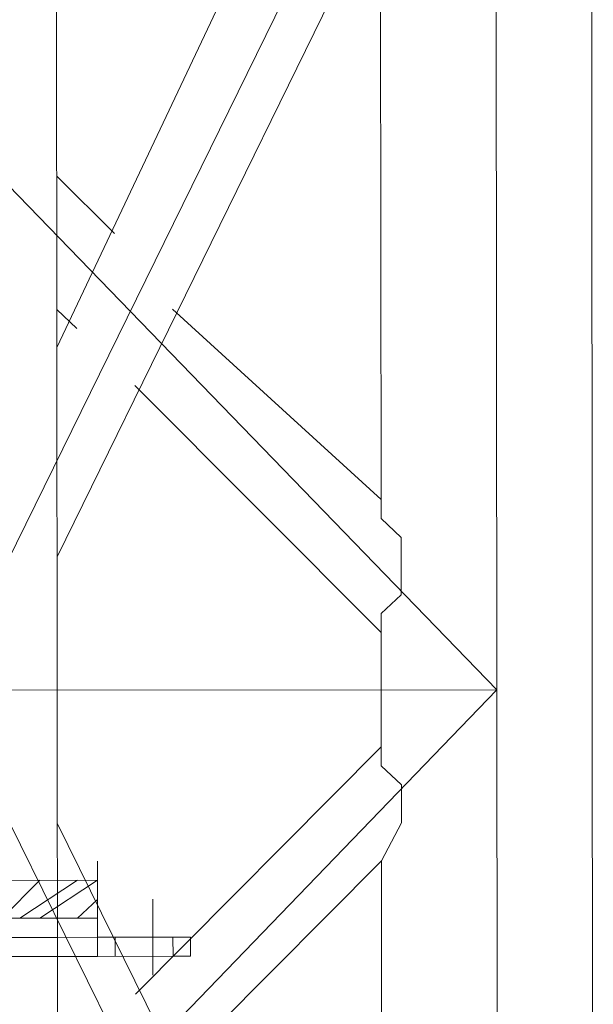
# Model space of a CAD drawing. Header units: inches. Extents: x -5850 to 5646, y 8947 to 13007.
# Tile 190 of 256: x -4144 to -4131, y 11055 to 11076. Entities that reach past the tile are written whole.
import ezdxf

# ---------------------------------------------------------------- set-up
doc = ezdxf.new("R2010")
doc.units = ezdxf.units.IN
doc.header["$MEASUREMENT"] = 0
doc.layers.add('at_Entity', color=7, linetype='Continuous')

msp = doc.modelspace()

# ---------------------------------------------------------------- linework, layer by layer
at = {"layer": 'at_Entity', "color": 7, "lineweight": 20}
for p, q in [((-4157.708, 11086.496), (-4133.596, 11061.591)), ((-4133.618, 11086.518), (-4145.864, 11061.58)), ((-4143.355, 11061.582), (-4143.377, 11086.509)), ((-4133.596, 11061.591), (-4133.618, 11086.518)), ((-4131.477, 11061.593), (-4131.499, 11086.52)), ((-4143.362, 11069.189), (-4136.571, 11083.56)), ((-4143.357, 11064.544), (-4134.451, 11082.714)), ((-4136.177, 11078.909), (-4136.165, 11065.816)), ((-4143.365, 11072.992), (-4142.081, 11071.722)), ((-4143.362, 11070.036), (-4142.916, 11069.613)), ((-4140.797, 11070.039), (-4136.165, 11065.816)), ((-4141.632, 11068.348), (-4136.162, 11062.86)), ((-4136.165, 11065.816), (-4136.165, 11065.392)), ((-4136.165, 11065.392), (-4135.718, 11064.974)), ((-4135.718, 11064.974), (-4135.717, 11063.703)), ((-4135.717, 11063.703), (-4136.163, 11063.284)), ((-4136.163, 11063.284), (-4136.162, 11062.86)), ((-4136.162, 11062.86), (-4136.161, 11061.589)), ((-4157.686, 11061.57), (-4133.596, 11061.591)), ((-4133.596, 11061.591), (-4157.664, 11036.649)), ((-4145.864, 11061.58), (-4133.574, 11036.67)), ((-4143.333, 11036.661), (-4143.355, 11061.582)), ((-4136.161, 11061.589), (-4136.16, 11060.323)), ((-4133.574, 11036.67), (-4133.596, 11061.591)), ((-4131.455, 11036.672), (-4131.477, 11061.593)), ((-4136.16, 11060.323), (-4136.16, 11060.747)), ((-4136.16, 11060.323), (-4141.62, 11054.831)), ((-4141.62, 11054.831), (-4136.16, 11060.323)), ((-4136.16, 11059.905), (-4136.16, 11060.323)), ((-4136.16, 11060.323), (-4136.16, 11059.905)), ((-4135.713, 11059.481), (-4136.16, 11059.905)), ((-4136.16, 11059.905), (-4135.713, 11059.481)), ((-4135.712, 11058.634), (-4135.713, 11059.481)), ((-4135.713, 11059.481), (-4135.712, 11058.634)), ((-4134.414, 11040.473), (-4143.352, 11058.627)), ((-4136.158, 11057.791), (-4135.712, 11058.634)), ((-4135.712, 11058.634), (-4136.158, 11057.791)), ((-4142.459, 11057.362), (-4142.459, 11057.786)), ((-4140.782, 11053.142), (-4136.158, 11057.791)), ((-4136.157, 11057.368), (-4136.158, 11057.791)), ((-4136.157, 11057.368), (-4136.158, 11057.791)), ((-4136.158, 11057.791), (-4136.157, 11057.368)), ((-4142.459, 11057.362), (-4146.697, 11057.358)), ((-4142.458, 11056.52), (-4142.459, 11057.362)), ((-4136.157, 11057.368), (-4136.146, 11044.274)), ((-4142.458, 11056.52), (-4142.458, 11056.938)), ((-4142.458, 11056.52), (-4145.023, 11056.518)), ((-4142.458, 11056.096), (-4142.458, 11056.52)), ((-4144.577, 11056.094), (-4143.35, 11056.095)), ((-4143.35, 11056.095), (-4142.458, 11056.096)), ((-4143.35, 11056.095), (-4143.349, 11055.671)), ((-4142.458, 11056.096), (-4140.785, 11056.098)), ((-4142.457, 11055.672), (-4142.458, 11056.096)), ((-4142.067, 11055.673), (-4142.067, 11056.096)), ((-4140.784, 11055.674), (-4140.785, 11056.098)), ((-4140.785, 11056.098), (-4140.394, 11056.098)), ((-4140.394, 11055.674), (-4140.394, 11056.098)), ((-4144.576, 11055.67), (-4143.349, 11055.671)), ((-4143.349, 11055.671), (-4142.457, 11055.672)), ((-4142.457, 11055.672), (-4140.784, 11055.674)), ((-4140.784, 11055.674), (-4140.394, 11055.674))]:
    msp.add_line(p, q, dxfattribs=at)
at = {"layer": 'at_Entity', "color": 3, "lineweight": 20}
for p, q in [((-4144.577, 11056.518), (-4143.741, 11057.361)), ((-4144.187, 11056.518), (-4142.905, 11057.361)), ((-4143.741, 11056.519), (-4142.459, 11057.362)), ((-4142.904, 11056.519), (-4142.458, 11056.938)), ((-4141.232, 11056.939), (-4141.23, 11055.255)), ((-4142.457, 11055.672), (-4142.458, 11056.096))]:
    msp.add_line(p, q, dxfattribs=at)

doc.saveas('drawing.dxf')
